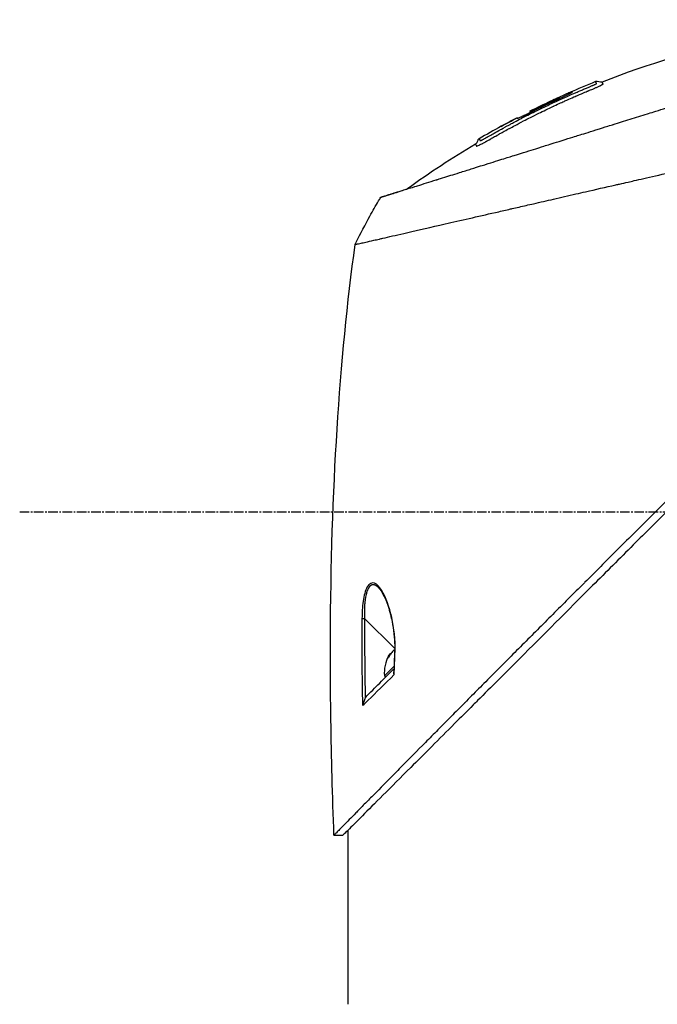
# Model space of a CAD drawing. Header units: millimetres. Extents: x 0 to 5219, y 0 to 2970.
# Tile 4 of 233: x 140 to 253, y 850 to 1025. Entities that reach past the tile are written whole.
import ezdxf

# ---------------------------------------------------------------- set-up
doc = ezdxf.new("R2010")
doc.units = ezdxf.units.MM
doc.header["$LTSCALE"] = 0.2
doc.linetypes.add('CENTER2', pattern=[1.125, 0.75, -0.125, 0.125, -0.125])
doc.layers.add('02_Center Line', color=1, linetype='CENTER2')

# ---------------------------------------------------------------- blocks, each defined once
blk = doc.blocks.new('A$C1fe89458')
for p, q in [((-38.87, 270.23), (-38.96, 270.32)), ((-38.26, 270.52), (-38.42, 270.68)), ((-43.62, 268.2), (-43.62, 268.2)), ((-43.62, 268.2), (-43.62, 268.2)), ((-43.48, 268.02), (-43.59, 268.12)), ((-45.91, 267.03), (-45.83, 266.96)), ((-45.9, 267.03), (-45.83, 266.96)), ((-48.73, 265.53), (-48.73, 265.53)), ((-70.13, 252.92), (-70.13, 252.92)), ((-70.44, 183.45), (-70.44, 183.45)), ((-38.28, 180.07), (-38.28, 180.07)), ((-73.01, 178.06), (-67.65, 172.7)), ((-68.34, 171.81), (-68.38, 171.85)), ((-67.58, 172.62), (-67.58, 172.62)), ((-67.58, 172.58), (-67.58, 172.58)), ((-68.61, 171.27), (-68.73, 171.39)), ((-67.76, 169.57), (-69.46, 167.86)), ((-69.46, 167.86), (-69.26, 167.66)), ((-72.82, 145.27), (-72.82, 145.27)), ((-76, 140.38), (-76, 109.5)), ((-78.44, 139.55), (-76.84, 139.55))]:
    blk.add_line(p, q)
for centre, radius, start, end in [((26.48, 128), 156.75, 117.502, 118.6731), ((-63.39, 168.44), 6.1, 150.3486, 185.3981)]:
    blk.add_arc(centre, radius, start, end)
at = {"extrusion": (0, 0, -1)}
for centre, major_axis, ratio, start_param, end_param in [((26.48, 128), (137.52, 75.21), 1, 4.712389, 4.732828), ((50.11, 166.64), (-98.85, 98.89), 0.00011, 6.273707, 6.283218), ((25.48, 196.02), (75.39, 81.92), 0.999389, 4.470833, 4.498835), ((25.44, 196.05), (-73.04, -84), 0.999052, 1.38546, 1.392026), ((25.56, 195.94), (-98.37, 52.22), 0.999969, 6.25048, 6.297706), ((43.31, 186.55), (-116.2, 61.46), 0.920421, 6.250762, 6.254439), ((-72.99, 178.04), (-0.5, 0.001), 0.036993, 0.389718, 1.533742), ((276, -461.66), (-295.9, 797.97), 0.23298, 5.692342, 5.723691), ((508.19, -1020.35), (531.39, -1363.29), 0.183375, 2.684579, 2.706041), ((-63.22, 168.61), (-4.29, 4.29), 0.920715, 5.920984, 6.02203), ((546.92, 149.07), (456.39, 412.71), 0.998727, 3.908319, 3.915049), ((-67.16, 172.21), (-0.5, 0.019), 0.035577, 5.730867, 6.283186), ((-63.56, 168.26), (-4.29, 4.29), 0.920715, 5.920984, 6.02203), ((-64.79, 167.04), (-4.04, 4.04), 0.390236, 6.173187, 6.393184), ((508.18, -1020.33), (531.38, -1363.27), 0.183376, 2.655575, 2.684576)]:
    blk.add_ellipse(centre, major_axis=major_axis, ratio=ratio, start_param=start_param, end_param=end_param, dxfattribs=at)
for points, knots in [([(29.86, 284.22), (18.01, 284.47), (6.07, 283.37), (-14.13, 279.14), (-22.61, 276.6), (-30.79, 273.38)], [0, 0, 0, 0, 3.553813, 3.553813, 6.190294, 6.190294, 6.190294, 6.190294]), ([(57.45, 275.44), (57.45, 275.44), (57.41, 275.4), (57.34, 275.33), (57.3, 275.29), (57.26, 275.24), (57.2, 275.19), (57.15, 275.13), (57.08, 275.06), (57.01, 274.99), (56.86, 274.84), (56.68, 274.65), (56.46, 274.43), (56.35, 274.32), (56.23, 274.2), (56.1, 274.07), (55.98, 273.95), (55.84, 273.81), (55.7, 273.67), (55.7, 273.66), (55.69, 273.66), (55.69, 273.65), (55.4, 273.36), (55.08, 273.03), (54.72, 272.67), (54.54, 272.49), (54.36, 272.3), (54.16, 272.11), (53.97, 271.91), (53.77, 271.71), (53.56, 271.49), (53.14, 271.07), (52.69, 270.62), (52.22, 270.14), (51.76, 269.67), (51.27, 269.18), (50.76, 268.66), (50.74, 268.64), (50.73, 268.63), (50.71, 268.61), (49.67, 267.56), (48.53, 266.4), (47.3, 265.17), (46.69, 264.55), (46.06, 263.91), (45.41, 263.25), (44.76, 262.6), (44.08, 261.92), (43.4, 261.23), (42.7, 260.53), (41.99, 259.82), (41.27, 259.09), (40.54, 258.36), (39.8, 257.61), (39.04, 256.85), (38.29, 256.09), (37.52, 255.31), (36.73, 254.53), (35.95, 253.74), (35.15, 252.94), (34.35, 252.13), (34.29, 252.08), (34.23, 252.02), (34.18, 251.96), (33.42, 251.21), (32.65, 250.44), (31.87, 249.67), (31.04, 248.84), (30.2, 248.01), (29.34, 247.16), (28.07, 245.89), (26.76, 244.6), (25.44, 243.28), (25, 242.85), (24.56, 242.41), (24.12, 241.97), (23.89, 241.75), (23.67, 241.52), (23.44, 241.3), (22.77, 240.63), (22.1, 239.96), (21.42, 239.29), (20.06, 237.95), (18.69, 236.59), (17.3, 235.21), (15.92, 233.84), (14.52, 232.45), (13.1, 231.05), (13.01, 230.96), (12.93, 230.88), (12.84, 230.79), (9.15, 227.13), (5.38, 223.4), (1.57, 219.63), (1.47, 219.53), (1.38, 219.44), (1.28, 219.35), (0.32, 218.4), (-0.64, 217.44), (-1.61, 216.49), (-2.58, 215.53), (-3.55, 214.57), (-4.53, 213.61), (-6.48, 211.69), (-8.42, 209.77), (-10.36, 207.85), (-10.45, 207.77), (-10.53, 207.69), (-10.61, 207.61), (-12.57, 205.67), (-14.52, 203.74), (-16.47, 201.81), (-17.45, 200.85), (-18.42, 199.88), (-19.39, 198.92), (-20.36, 197.95), (-21.33, 196.99), (-22.3, 196.03), (-22.36, 195.97), (-22.42, 195.91), (-22.48, 195.85), (-24.4, 193.93), (-26.32, 192.02), (-28.22, 190.13), (-29.16, 189.18), (-30.11, 188.24), (-31.05, 187.3), (-31.99, 186.36), (-32.93, 185.42), (-33.86, 184.49), (-33.9, 184.45), (-33.95, 184.4), (-34, 184.35), (-35.88, 182.48), (-37.74, 180.61), (-39.57, 178.78), (-41.4, 176.94), (-43.21, 175.14), (-44.98, 173.36), (-45.87, 172.47), (-46.75, 171.59), (-47.62, 170.71), (-48.49, 169.84), (-49.35, 168.97), (-50.21, 168.11), (-51.06, 167.25), (-51.9, 166.41), (-52.73, 165.57), (-53.57, 164.73), (-54.39, 163.91), (-55.2, 163.09), (-55.21, 163.07), (-55.23, 163.06), (-55.25, 163.04), (-56.06, 162.22), (-56.86, 161.42), (-57.64, 160.62), (-58.43, 159.83), (-59.2, 159.05), (-59.96, 158.28), (-60.72, 157.52), (-61.47, 156.77), (-62.19, 156.03), (-63.65, 154.56), (-65.04, 153.16), (-66.35, 151.82), (-66.68, 151.49), (-67.01, 151.16), (-67.33, 150.83), (-67.65, 150.51), (-67.96, 150.19), (-68.27, 149.88), (-69.51, 148.63), (-70.66, 147.46), (-71.71, 146.39), (-71.72, 146.39), (-71.72, 146.38), (-71.72, 146.38), (-72.25, 145.85), (-72.75, 145.34), (-73.22, 144.86), (-73.7, 144.38), (-74.14, 143.92), (-74.56, 143.5), (-74.98, 143.08), (-75.36, 142.68), (-75.72, 142.32), (-76.07, 141.96), (-76.39, 141.63), (-76.68, 141.34), (-76.97, 141.05), (-77.22, 140.79), (-77.44, 140.56), (-77.55, 140.45), (-77.65, 140.35), (-77.75, 140.26), (-77.84, 140.16), (-77.92, 140.08), (-78, 140), (-78.14, 139.85), (-78.25, 139.74), (-78.33, 139.66), (-78.4, 139.59), (-78.44, 139.55), (-78.44, 139.55)], [0, 0, 0, 0, 0.0041991, 0.0041991, 0.0041991, 0.0062987, 0.0062987, 0.0062987, 0.0083983, 0.0083983, 0.0083983, 0.0125974, 0.0125974, 0.0125974, 0.014697, 0.014697, 0.014697, 0.0167965, 0.0167965, 0.0167965, 0.0168599, 0.0168599, 0.0168599, 0.0210764, 0.0210764, 0.0210764, 0.0231847, 0.0231847, 0.0231847, 0.025293, 0.025293, 0.025293, 0.0295096, 0.0295096, 0.0295096, 0.0335924, 0.0335924, 0.0335924, 0.0337261, 0.0337261, 0.0337261, 0.0420526, 0.0420526, 0.0420526, 0.0462159, 0.0462159, 0.0462159, 0.0503791, 0.0503791, 0.0503791, 0.0545745, 0.0545745, 0.0545745, 0.0587698, 0.0587698, 0.0587698, 0.0629602, 0.0629602, 0.0629602, 0.0671505, 0.0671505, 0.0671505, 0.0674414, 0.0674414, 0.0674414, 0.0713694, 0.0713694, 0.0713694, 0.0755743, 0.0755743, 0.0755743, 0.0818817, 0.0818817, 0.0818817, 0.0839768, 0.0839768, 0.0839768, 0.0850355, 0.0850355, 0.0850355, 0.0881892, 0.0881892, 0.0881892, 0.0944966, 0.0944966, 0.0944966, 0.1008041, 0.1008041, 0.1008041, 0.1011921, 0.1011921, 0.1011921, 0.1176445, 0.1176445, 0.1176445, 0.1180502, 0.1180502, 0.1180502, 0.1221943, 0.1221943, 0.1221943, 0.1263384, 0.1263384, 0.1263384, 0.1346266, 0.1346266, 0.1346266, 0.1349824, 0.1349824, 0.1349824, 0.143338, 0.143338, 0.143338, 0.1475158, 0.1475158, 0.1475158, 0.1516936, 0.1516936, 0.1516936, 0.1519551, 0.1519551, 0.1519551, 0.160293, 0.160293, 0.160293, 0.164462, 0.164462, 0.164462, 0.168631, 0.168631, 0.168631, 0.1688379, 0.1688379, 0.1688379, 0.1772635, 0.1772635, 0.1772635, 0.1856891, 0.1856891, 0.1856891, 0.1899019, 0.1899019, 0.1899019, 0.1941147, 0.1941147, 0.1941147, 0.1983275, 0.1983275, 0.1983275, 0.2025403, 0.2025403, 0.2025403, 0.2026348, 0.2026348, 0.2026348, 0.206856, 0.206856, 0.206856, 0.2110771, 0.2110771, 0.2110771, 0.2152983, 0.2152983, 0.2152983, 0.2237405, 0.2237405, 0.2237405, 0.2258511, 0.2258511, 0.2258511, 0.2279617, 0.2279617, 0.2279617, 0.2364039, 0.2364039, 0.2364039, 0.2364237, 0.2364237, 0.2364237, 0.240644, 0.240644, 0.240644, 0.2448644, 0.2448644, 0.2448644, 0.2490847, 0.2490847, 0.2490847, 0.253305, 0.253305, 0.253305, 0.2575358, 0.2575358, 0.2575358, 0.2596491, 0.2596491, 0.2596491, 0.2617623, 0.2617623, 0.2617623, 0.2659889, 0.2659889, 0.2659889, 0.2702154, 0.2702154, 0.2702154, 0.2702154]), ([(-70.13, 252.92), (-70.14, 252.92), (-70.13, 252.92), (-70.02, 252.96), (-69.98, 252.97), (-69.93, 252.99), (-69.88, 253), (-69.82, 253.02), (-69.75, 253.04), (-69.67, 253.07), (-69.6, 253.09), (-69.46, 253.13), (-69.11, 253.24), (-68.84, 253.33), (-68.58, 253.41), (-68.36, 253.48), (-68.35, 253.48), (-68.34, 253.48), (-68.33, 253.49), (-67.7, 253.68), (-67, 253.9), (-66.33, 254.11), (-66.32, 254.12), (-65.95, 254.23), (-65.06, 254.51), (-65.06, 254.51), (-65.05, 254.51), (-65.05, 254.51), (-64.26, 254.76), (-63.73, 254.93), (-63.59, 254.97), (-62.58, 255.28), (-61.47, 255.63), (-60.26, 256.01), (-60.23, 256.02), (-60.2, 256.03), (-60.18, 256.04), (-60.07, 256.07), (-59.3, 256.31), (-57.65, 256.83), (-57.22, 256.96), (-56.72, 257.12), (-56.15, 257.3), (-55.37, 257.54), (-54.67, 257.76), (-54.06, 257.95), (-52.7, 258.38), (-51.81, 258.66), (-51.52, 258.75), (-50.22, 259.15), (-49.13, 259.5), (-48.27, 259.76), (-47.35, 260.05), (-46.72, 260.25), (-46.4, 260.35), (-44.84, 260.84), (-43.56, 261.24), (-42.58, 261.55), (-41.79, 261.79), (-41.21, 261.97), (-40.84, 262.09), (-40.26, 262.27), (-39.3, 262.57), (-37.92, 263), (-37.17, 263.24), (-36.51, 263.44), (-35.97, 263.62), (-35.57, 263.74), (-35.22, 263.85), (-34.94, 263.94), (-34.28, 264.14), (-33.28, 264.46), (-31.9, 264.89), (-30.14, 265.44), (-29.1, 265.76), (-28.82, 265.85), (-28.77, 265.87), (-28.72, 265.88), (-28.67, 265.9), (-26.64, 266.53), (-24.59, 267.18), (-22.53, 267.82), (-22.16, 267.94), (-21.72, 268.07), (-21.22, 268.23), (-20.67, 268.4), (-20.05, 268.6), (-19.35, 268.82), (-17.56, 269.38), (-16.51, 269.71), (-16.19, 269.8), (-15.37, 270.06), (-14.56, 270.32), (-13.74, 270.57), (-12.47, 270.97), (-11.21, 271.36), (-9.95, 271.76), (-8.59, 272.18), (-7.4, 272.56), (-6.37, 272.88), (-5.37, 273.19), (-4.53, 273.45), (-3.84, 273.67), (-2.14, 274.2), (-0.64, 274.67), (0.68, 275.08), (1.15, 275.23), (1.6, 275.37), (2.02, 275.51)], [-1, -1, -1, -1, -0.96875, -0.96875, -0.96875, -0.9547937, -0.9547937, -0.9547937, -0.9375, -0.9375, -0.9375, -0.90625, -0.90625, -0.90625, -0.875, -0.875, -0.875, -0.8739463, -0.8739463, -0.8739463, -0.8125, -0.8125, -0.8125, -0.7813822, -0.7813822, -0.7813822, -0.78125, -0.78125, -0.78125, -0.75, -0.75, -0.75, -0.6888795, -0.6888795, -0.6888795, -0.6875, -0.6875, -0.6875, -0.6380723, -0.6380723, -0.6380723, -0.625, -0.625, -0.625, -0.6057577, -0.6057577, -0.6057577, -0.5625, -0.5625, -0.5625, -0.5324119, -0.5324119, -0.5324119, -0.5, -0.5, -0.5, -0.4654336, -0.4654336, -0.4654336, -0.4375, -0.4375, -0.4375, -0.40625, -0.40625, -0.40625, -0.3881699, -0.3881699, -0.3881699, -0.375, -0.375, -0.375, -0.34375, -0.34375, -0.34375, -0.3125, -0.3125, -0.3125, -0.3110249, -0.3110249, -0.3110249, -0.25, -0.25, -0.25, -0.2349777, -0.2349777, -0.2349777, -0.21875, -0.21875, -0.21875, -0.1875, -0.1875, -0.1875, -0.1630802, -0.1630802, -0.1630802, -0.125, -0.125, -0.125, -0.0933033, -0.0933033, -0.0933033, -0.0625, -0.0625, -0.0625, -0.0165509, -0.0165509, -0.0165509, 0, 0, 0, 0]), ([(-47.25, 265.16), (-46.73, 265.43), (-45.9, 265.88), (-44.75, 266.48), (-43.98, 266.87), (-43.08, 267.33), (-42.03, 267.85), (-41.24, 268.24), (-40.37, 268.66), (-39.42, 269.1), (-39.38, 269.12), (-39.35, 269.14), (-39.31, 269.15), (-38.44, 269.56), (-37.8, 269.85), (-37.4, 270.03), (-36.89, 270.26), (-36.47, 270.45), (-36.14, 270.6), (-35.66, 270.81), (-35.37, 270.93), (-35.28, 270.97), (-34.03, 271.51), (-33.36, 271.79), (-33.28, 271.82), (-33.23, 271.84), (-33.19, 271.86), (-33.15, 271.87), (-33.09, 271.9), (-33.04, 271.92), (-33.01, 271.93), (-32.98, 271.95), (-32.84, 272), (-32.61, 272.09), (-32.5, 272.14), (-32.41, 272.18), (-32.35, 272.2), (-32.22, 272.26), (-32.13, 272.29), (-32.1, 272.31), (-32.07, 272.32), (-31.99, 272.35), (-31.89, 272.4), (-31.8, 272.44), (-31.73, 272.47), (-31.68, 272.49), (-31.59, 272.53), (-31.5, 272.57), (-31.43, 272.61), (-31.35, 272.64), (-31.27, 272.68), (-31.2, 272.72), (-31.16, 272.73), (-31.13, 272.75), (-31.1, 272.77), (-31.09, 272.77), (-31.09, 272.77), (-31.09, 272.77), (-31.06, 272.79), (-31.03, 272.8), (-31, 272.81), (-30.95, 272.84), (-30.91, 272.86), (-30.88, 272.88), (-30.84, 272.9), (-30.81, 272.92), (-30.8, 272.93), (-30.78, 272.94), (-30.75, 272.95), (-30.73, 272.97), (-30.71, 272.98), (-30.7, 272.99), (-30.68, 273), (-30.68, 273), (-30.68, 273), (-30.68, 273)], [-0.35, -0.35, -0.35, -0.35, -0.3036755, -0.3036755, -0.3036755, -0.273124, -0.273124, -0.273124, -0.25, -0.25, -0.25, -0.248947, -0.248947, -0.248947, -0.2232143, -0.2232143, -0.2232143, -0.2123203, -0.2123203, -0.2123203, -0.1964286, -0.1964286, -0.1964286, -0.1696429, -0.1696429, -0.1696429, -0.1683773, -0.1683773, -0.1683773, -0.1662946, -0.1662946, -0.1662946, -0.1629464, -0.1629464, -0.1629464, -0.1595982, -0.1595982, -0.1595982, -0.15625, -0.15625, -0.15625, -0.1533801, -0.1533801, -0.1533801, -0.1505102, -0.1505102, -0.1505102, -0.1466837, -0.1466837, -0.1466837, -0.1428571, -0.1428571, -0.1428571, -0.1409439, -0.1409439, -0.1409439, -0.1408082, -0.1408082, -0.1408082, -0.1390306, -0.1390306, -0.1390306, -0.1367836, -0.1367836, -0.1367836, -0.1339286, -0.1339286, -0.1339286, -0.1315425, -0.1315425, -0.1315425, -0.1294643, -0.1294643, -0.1294643, -0.129396, -0.129396, -0.129396, -0.129396]), ([(-47.02, 265.94), (-46.69, 266.12), (-46.06, 266.46), (-45.13, 266.94), (-45.08, 266.96), (-45.03, 266.99), (-44.99, 267.01), (-44.07, 267.49), (-43.23, 267.91), (-42.47, 268.28), (-41.47, 268.77), (-40.61, 269.18), (-39.9, 269.52), (-38.52, 270.17), (-37.68, 270.54), (-37.39, 270.67), (-37.23, 270.75), (-37.07, 270.82), (-36.91, 270.89), (-36.41, 271.11), (-35.91, 271.33), (-35.42, 271.54), (-35.22, 271.63), (-34.89, 271.77), (-34.42, 271.97), (-34.31, 272.01), (-34.2, 272.06), (-34.09, 272.11), (-33.87, 272.2), (-33.65, 272.29), (-33.43, 272.38), (-33.33, 272.43), (-33.25, 272.46), (-33.18, 272.49), (-33.16, 272.5), (-33.14, 272.5), (-33.13, 272.51), (-33.02, 272.55), (-32.96, 272.58), (-32.93, 272.59), (-32.83, 272.63), (-32.75, 272.67), (-32.68, 272.7), (-32.67, 272.7), (-32.67, 272.7), (-32.66, 272.7), (-32.6, 272.73), (-32.52, 272.77), (-32.44, 272.8), (-32.44, 272.8), (-32.41, 272.81), (-32.37, 272.83), (-32.33, 272.85), (-32.28, 272.87), (-32.21, 272.9), (-32.15, 272.93), (-32.09, 272.96), (-32.03, 272.98), (-32.03, 272.98), (-32.03, 272.98), (-32.03, 272.98), (-32.02, 272.99), (-32.02, 272.99), (-32.02, 272.99), (-32, 273), (-31.94, 273.03), (-31.87, 273.06), (-31.86, 273.07), (-31.85, 273.08), (-31.84, 273.08), (-31.82, 273.09), (-31.81, 273.1), (-31.8, 273.11), (-31.79, 273.12), (-31.79, 273.12), (-31.79, 273.12), (-31.78, 273.13), (-31.78, 273.13), (-31.78, 273.14)], [0.6517857, 0.6517857, 0.6517857, 0.6517857, 0.6785714, 0.6785714, 0.6785714, 0.6797281, 0.6797281, 0.6797281, 0.7017453, 0.7017453, 0.7017453, 0.7303747, 0.7303747, 0.7303747, 0.7857143, 0.7857143, 0.7857143, 0.7922841, 0.7922841, 0.7922841, 0.8125, 0.8125, 0.8125, 0.8258929, 0.8258929, 0.8258929, 0.8305652, 0.8305652, 0.8305652, 0.8392857, 0.8392857, 0.8392857, 0.8426339, 0.8426339, 0.8426339, 0.8431179, 0.8431179, 0.8431179, 0.8459821, 0.8459821, 0.8459821, 0.8493304, 0.8493304, 0.8493304, 0.8496066, 0.8496066, 0.8496066, 0.8526786, 0.8526786, 0.8526786, 0.8544889, 0.8544889, 0.8544889, 0.8560268, 0.8560268, 0.8560268, 0.8590434, 0.8590434, 0.8590434, 0.8591891, 0.8591891, 0.8591891, 0.859375, 0.859375, 0.859375, 0.8627232, 0.8627232, 0.8627232, 0.8641237, 0.8641237, 0.8641237, 0.8660714, 0.8660714, 0.8660714, 0.8675382, 0.8675382, 0.8675382, 0.8694294, 0.8694294, 0.8694294, 0.8694294]), ([(-31.78, 273.14), (-31.78, 273.14), (-31.78, 273.15), (-31.79, 273.16), (-31.79, 273.16), (-31.79, 273.16), (-31.79, 273.16), (-31.79, 273.16), (-31.79, 273.17), (-31.79, 273.17), (-31.8, 273.17), (-31.8, 273.18), (-31.8, 273.18), (-31.81, 273.19), (-31.81, 273.2), (-31.82, 273.21), (-31.83, 273.22), (-31.83, 273.23), (-31.84, 273.24), (-31.85, 273.25), (-31.85, 273.26), (-31.86, 273.27), (-31.87, 273.29), (-31.88, 273.31), (-31.89, 273.33), (-31.89, 273.34), (-31.9, 273.36), (-31.91, 273.38), (-31.91, 273.39), (-31.92, 273.4), (-31.92, 273.42), (-31.95, 273.48), (-31.94, 273.46), (-31.94, 273.46)], [0.8694294, 0.8694294, 0.8694294, 0.8694294, 0.8733039, 0.8733039, 0.8733039, 0.8737245, 0.8737245, 0.8737245, 0.8747406, 0.8747406, 0.8747406, 0.8794643, 0.8794643, 0.8794643, 0.8853665, 0.8853665, 0.8853665, 0.8928571, 0.8928571, 0.8928571, 0.9023572, 0.9023572, 0.9023572, 0.9196429, 0.9196429, 0.9196429, 0.9357416, 0.9357416, 0.9357416, 0.9464286, 0.9464286, 0.9464286, 1, 1, 1, 1]), ([(-30.68, 273), (-30.66, 273.02), (-30.65, 273.02), (-30.64, 273.03), (-30.63, 273.04), (-30.63, 273.04), (-30.63, 273.05), (-30.63, 273.05), (-30.63, 273.06), (-30.63, 273.07), (-30.63, 273.09), (-30.64, 273.1), (-30.64, 273.1), (-30.65, 273.11), (-30.66, 273.12), (-30.66, 273.12), (-30.66, 273.12), (-30.66, 273.13), (-30.67, 273.14), (-30.68, 273.16), (-30.68, 273.17), (-30.69, 273.17), (-30.69, 273.17), (-30.69, 273.18), (-30.69, 273.18), (-30.69, 273.19), (-30.7, 273.2), (-30.7, 273.21), (-30.71, 273.22), (-30.72, 273.24), (-30.73, 273.27), (-30.73, 273.27), (-30.74, 273.28), (-30.74, 273.29), (-30.76, 273.32), (-30.79, 273.38), (-30.79, 273.38)], [-0.129396, -0.129396, -0.129396, -0.129396, -0.1274723, -0.1274723, -0.1274723, -0.125, -0.125, -0.125, -0.1205357, -0.1205357, -0.1205357, -0.1160714, -0.1160714, -0.1160714, -0.1116071, -0.1116071, -0.1116071, -0.1071429, -0.1071429, -0.1071429, -0.0996265, -0.0996265, -0.0996265, -0.0982143, -0.0982143, -0.0982143, -0.0892857, -0.0892857, -0.0892857, -0.0714286, -0.0714286, -0.0714286, -0.0569264, -0.0569264, -0.0569264, 0, 0, 0, 0]), ([(-45.9, 267.03), (-45.9, 267.03), (-45.89, 267.01), (-45.87, 266.96), (-45.89, 266.94), (-45.73, 266.99), (-45.58, 267.04), (-45.17, 267.22), (-44.93, 267.33), (-44.4, 267.58), (-44.12, 267.71), (-43.39, 268.06), (-43.04, 268.24), (-41.77, 268.86), (-40.79, 269.33), (-39.3, 270.03), (-38.97, 270.18), (-38.38, 270.45), (-38.05, 270.61), (-37.38, 270.93), (-37.07, 271.09), (-36.55, 271.35), (-36.35, 271.45), (-36.03, 271.64), (-36.04, 271.65), (-36.05, 271.68), (-36.06, 271.69), (-36.07, 271.72), (-36.03, 271.74), (-36.43, 271.58), (-36.65, 271.48), (-37.17, 271.25), (-37.49, 271.1), (-38.19, 270.79), (-38.55, 270.62), (-39.09, 270.37), (-39.46, 270.2), (-41.18, 269.4), (-42.41, 268.81), (-43.62, 268.2)], [0, 0, 0, 0, 0.320879, 0.320879, 0.465091, 0.465091, 0.61047, 0.61047, 0.741214, 0.741214, 0.858961, 0.858961, 1.03352, 1.03352, 1.617694, 1.617694, 1.920655, 1.920655, 2.361582, 2.361582, 2.851357, 2.851357, 3.338051, 3.338051, 4.028869, 4.028869, 6.65642, 6.65642, 9.591035, 9.591035, 11.360377, 11.360377, 13.298144, 13.298144, 15.132878, 15.132878, 16.008781, 16.008781, 18.211527, 18.211527, 18.211527, 18.211527]), ([(-43.62, 268.2), (-42.16, 268.93), (-40.69, 269.64), (-39.12, 270.36), (-39.03, 270.4), (-38.92, 270.45), (-38.84, 270.49), (-38.71, 270.55), (-38.64, 270.58), (-38.54, 270.63), (-38.49, 270.65), (-38.39, 270.69), (-38.42, 270.68), (-38.41, 270.67), (-38.41, 270.66), (-38.4, 270.65), (-38.4, 270.64), (-38.39, 270.63), (-38.39, 270.62), (-38.38, 270.61), (-38.37, 270.61), (-38.45, 270.57), (-38.49, 270.54), (-38.6, 270.49), (-38.66, 270.46), (-38.76, 270.41), (-38.8, 270.39), (-38.88, 270.36), (-38.92, 270.34), (-38.96, 270.32)], [0.000001, 0.000001, 0.000001, 0.000001, 0.489571, 0.489571, 0.520795, 0.520795, 0.575938, 0.575938, 0.63212, 0.63212, 0.689892, 0.689892, 0.822191, 0.822191, 0.910467, 0.910467, 1.056592, 1.056592, 1.128541, 1.128541, 1.224346, 1.224346, 1.274574, 1.274574, 1.322423, 1.322423, 1.348031, 1.348031, 1.372516, 1.372516, 1.372516, 1.372516]), ([(-43.62, 268.2), (-43.62, 268.19), (-43.61, 268.17), (-43.59, 268.13), (-43.59, 268.12), (-43.58, 268.12), (-43.56, 268.13), (-43.49, 268.16), (-43.44, 268.18), (-43.33, 268.23), (-43.27, 268.26), (-43.15, 268.32), (-43.08, 268.35), (-42.98, 268.4), (-42.93, 268.43), (-41.54, 269.11), (-40.25, 269.73), (-38.96, 270.32)], [-1.286139, -1.286139, -1.286139, -1.286139, -0.798514, -0.798514, -0.743971, -0.743971, -0.671251, -0.671251, -0.596258, -0.596258, -0.530286, -0.530286, -0.464712, -0.464712, -0.427696, -0.427696, 0, 0, 0, 0]), ([(-45.83, 266.96), (-45.78, 266.97), (-45.66, 267.02), (-45.3, 267.17), (-45.06, 267.28), (-44.57, 267.5), (-44.29, 267.63), (-43.83, 267.85), (-43.66, 267.94), (-43.48, 268.02)], [-1.7197113, -1.7197113, -1.7197113, -1.7197113, -1.5094431, -1.5094431, -1.2740717, -1.2740717, -1.0489117, -1.0489117, -0.9190309, -0.9190309, -0.9190309, -0.9190309]), ([(-74.66, 244.51), (-74.66, 244.52), (-74.68, 244.51), (-74.22, 244.62), (-73.96, 244.68), (-73.37, 244.81), (-73.1, 244.87), (-72.38, 245.04), (-71.9, 245.15), (-71.04, 245.34), (-70.71, 245.42), (-70.17, 245.54), (-69.97, 245.59), (-68.7, 245.88), (-67.45, 246.17), (-64.19, 246.92), (-62.04, 247.41), (-59.33, 248.03), (-59.01, 248.1), (-55.96, 248.79), (-52.96, 249.49), (-49.36, 250.31), (-48.96, 250.4), (-48.17, 250.59), (-47.77, 250.68), (-47.18, 250.81), (-46.97, 250.86), (-45.98, 251.09), (-45.14, 251.28), (-43.86, 251.57), (-43.42, 251.67), (-41.79, 252.05), (-40.6, 252.32), (-38.13, 252.89), (-36.8, 253.2), (-34.87, 253.64), (-34.3, 253.76), (-31.94, 254.3), (-30.18, 254.71), (-28.15, 255.17), (-27.91, 255.22), (-27.18, 255.39), (-26.69, 255.5), (-25.84, 255.7), (-25.47, 255.78), (-23.07, 256.33), (-20.01, 257.05), (-16, 257.95), (-15.82, 257.99), (-12.88, 258.65), (-10.35, 259.25), (-6.91, 260.04), (-5.4, 260.38), (-1.25, 261.33), (1.35, 261.93), (4.39, 262.62), (4.87, 262.73), (6.24, 263.05), (7.13, 263.25), (8.78, 263.63), (9.56, 263.81), (10.65, 264.06), (10.99, 264.14), (11.92, 264.35), (12.54, 264.49), (13.71, 264.76), (14.25, 264.89), (15.71, 265.22), (16.64, 265.43), (18.93, 265.96), (20.3, 266.27), (22.29, 266.73), (22.95, 266.88), (23.94, 267.1), (24.27, 267.18), (24.75, 267.29), (24.92, 267.33), (25.16, 267.38), (25.24, 267.4), (25.36, 267.43), (25.4, 267.44), (25.5, 267.46), (25.54, 267.47), (25.56, 267.48)], [0.000004, 0.000004, 0.000004, 0.000004, 0.139875, 0.139875, 0.227512, 0.227512, 0.285894, 0.285894, 0.363713, 0.363713, 0.408155, 0.408155, 0.431826, 0.431826, 0.55804, 0.55804, 0.726318, 0.726318, 0.748791, 0.748791, 0.934846, 0.934846, 0.958293, 0.958293, 0.980317, 0.980317, 0.992046, 0.992046, 1.035571, 1.035571, 1.057896, 1.057896, 1.118512, 1.118512, 1.185121, 1.185121, 1.212956, 1.212956, 1.299325, 1.299325, 1.310275, 1.310275, 1.333714, 1.333714, 1.350359, 1.350359, 1.438721, 1.438721, 1.44302, 1.44302, 1.506527, 1.506527, 1.556602, 1.556602, 1.644538, 1.644538, 1.661123, 1.661123, 1.692259, 1.692259, 1.719331, 1.719331, 1.731162, 1.731162, 1.752878, 1.752878, 1.771547, 1.771547, 1.804434, 1.804434, 1.853817, 1.853817, 1.878775, 1.878775, 1.891253, 1.891253, 1.897493, 1.897493, 1.900613, 1.900613, 1.902173, 1.902173, 1.904354, 1.904354, 1.904354, 1.904354]), ([(-52.57, 262.2), (-52.57, 262.2), (-52.57, 262.2), (-52.56, 262.21), (-52.41, 262.28), (-52.23, 262.37), (-52.06, 262.47), (-52.04, 262.48), (-52.02, 262.49), (-52, 262.5), (-51.9, 262.55), (-51.79, 262.61), (-51.68, 262.67), (-51.59, 262.72), (-51.53, 262.76), (-51.5, 262.77), (-51.47, 262.79), (-51.44, 262.81), (-51.41, 262.83), (-51.37, 262.85), (-51.34, 262.87), (-51.29, 262.89), (-51.19, 262.96), (-51.03, 263.04), (-50.84, 263.15), (-50.64, 263.27), (-50.51, 263.35), (-50.43, 263.39), (-50.33, 263.44), (-50.22, 263.51), (-50.1, 263.58), (-49.98, 263.65), (-49.85, 263.72), (-49.7, 263.8), (-49.33, 264.01), (-49.14, 264.12), (-49.14, 264.12), (-49.07, 264.15), (-48.88, 264.27), (-48.54, 264.45), (-48.04, 264.73), (-47.67, 264.93), (-47.43, 265.06), (-47.36, 265.1), (-47.3, 265.13), (-47.25, 265.16)], [-0.42508191, -0.42508191, -0.42508191, -0.42508191, -0.425, -0.425, -0.425, -0.41652249, -0.41652249, -0.41652249, -0.415625, -0.415625, -0.415625, -0.4109375, -0.4109375, -0.4109375, -0.40859375, -0.40859375, -0.40859375, -0.40748306, -0.40748306, -0.40748306, -0.40625, -0.40625, -0.40625, -0.4015625, -0.4015625, -0.4015625, -0.396875, -0.396875, -0.396875, -0.3919545, -0.3919545, -0.3919545, -0.3875, -0.3875, -0.3875, -0.378125, -0.378125, -0.378125, -0.36875, -0.36875, -0.36875, -0.35441881, -0.35441881, -0.35441881, -0.35, -0.35, -0.35, -0.35]), ([(-52.22, 263.06), (-52.21, 263.06), (-52.2, 263.07), (-52.19, 263.07), (-52.18, 263.08), (-52.17, 263.08), (-52.16, 263.09), (-52.15, 263.09), (-52.14, 263.1), (-52.14, 263.1), (-52.09, 263.12), (-52.03, 263.15), (-51.97, 263.19), (-51.92, 263.21), (-51.87, 263.24), (-51.83, 263.26), (-51.82, 263.27), (-51.8, 263.28), (-51.79, 263.28), (-51.78, 263.29), (-51.77, 263.3), (-51.75, 263.3), (-51.71, 263.33), (-51.64, 263.37), (-51.53, 263.43), (-51.51, 263.44), (-51.46, 263.47), (-51.38, 263.52), (-51.36, 263.53), (-51.33, 263.54), (-51.31, 263.56), (-51.28, 263.57), (-51.25, 263.59), (-51.23, 263.6), (-51.23, 263.6), (-51.21, 263.61), (-51.18, 263.63), (-51.16, 263.64), (-51.14, 263.66), (-51.11, 263.68), (-51.09, 263.69), (-51.06, 263.7), (-51.01, 263.73), (-51, 263.74), (-50.93, 263.78), (-50.8, 263.85), (-50.52, 264.01), (-50.24, 264.17), (-49.96, 264.33), (-49.6, 264.53), (-49.25, 264.72), (-48.9, 264.92), (-48.9, 264.92), (-48.59, 265.09), (-47.96, 265.43), (-47.87, 265.48), (-47.71, 265.57), (-47.48, 265.69), (-47.35, 265.76), (-47.2, 265.85), (-47.02, 265.94)], [0.57572844, 0.57572844, 0.57572844, 0.57572844, 0.57645089, 0.57645089, 0.57645089, 0.57728795, 0.57728795, 0.57728795, 0.578125, 0.578125, 0.578125, 0.58147321, 0.58147321, 0.58147321, 0.58314732, 0.58314732, 0.58314732, 0.58383587, 0.58383587, 0.58383587, 0.58482143, 0.58482143, 0.58482143, 0.58816964, 0.58816964, 0.58816964, 0.58984375, 0.58984375, 0.58984375, 0.59048811, 0.59048811, 0.59048811, 0.59151786, 0.59151786, 0.59151786, 0.59255714, 0.59255714, 0.59255714, 0.59319196, 0.59319196, 0.59319196, 0.59486607, 0.59486607, 0.59486607, 0.59821429, 0.59821429, 0.59821429, 0.61014843, 0.61014843, 0.61014843, 0.625, 0.625, 0.625, 0.63839286, 0.63839286, 0.63839286, 0.64694198, 0.64694198, 0.64694198, 0.65178571, 0.65178571, 0.65178571, 0.65178571]), ([(-52.65, 263.32), (-52.69, 263.29), (-52.72, 263.26), (-52.79, 263.19), (-52.82, 263.14), (-52.89, 263.03), (-52.92, 262.96), (-52.99, 262.79), (-53.03, 262.69), (-53.1, 262.55), (-53.13, 262.51), (-53.2, 262.42), (-53.25, 262.39), (-53.29, 262.36)], [0.0000215, 0.0000215, 0.0000215, 0.0000215, 0.0143912, 0.0143912, 0.030028, 0.030028, 0.0537432, 0.0537432, 0.084677, 0.084677, 0.1006432, 0.1006432, 0.117625, 0.117625, 0.117625, 0.117625]), ([(-52.65, 263.32), (-52.65, 263.31), (-52.64, 263.31), (-52.63, 263.29), (-52.63, 263.28), (-52.62, 263.26), (-52.6, 263.23), (-52.6, 263.22), (-52.6, 263.22), (-52.6, 263.22), (-52.57, 263.17), (-52.55, 263.12), (-52.55, 263.11), (-52.54, 263.1), (-52.54, 263.1), (-52.54, 263.09), (-52.53, 263.07), (-52.52, 263.05), (-52.51, 263.03), (-52.51, 263.03), (-52.51, 263.03), (-52.5, 263.02), (-52.49, 263.01), (-52.5, 263), (-52.49, 262.99), (-52.49, 262.99), (-52.49, 262.98), (-52.49, 262.98), (-52.49, 262.98), (-52.49, 262.98), (-52.49, 262.98), (-52.48, 262.98), (-52.48, 262.97), (-52.48, 262.97), (-52.47, 262.97), (-52.47, 262.97), (-52.47, 262.97), (-52.47, 262.97), (-52.46, 262.96), (-52.4, 262.98), (-52.38, 262.99), (-52.36, 263), (-52.34, 263.01), (-52.34, 263.01), (-52.33, 263.01), (-52.31, 263.02), (-52.3, 263.02), (-52.3, 263.02), (-52.29, 263.02), (-52.29, 263.03), (-52.28, 263.03), (-52.28, 263.03), (-52.26, 263.04), (-52.24, 263.05), (-52.22, 263.06)], [0.4344281, 0.4344281, 0.4344281, 0.4344281, 0.4693588, 0.4693588, 0.4693588, 0.5, 0.5, 0.5, 0.5026118, 0.5026118, 0.5026118, 0.5357143, 0.5357143, 0.5357143, 0.5394233, 0.5394233, 0.5394233, 0.5535714, 0.5535714, 0.5535714, 0.5589548, 0.5589548, 0.5589548, 0.5625, 0.5625, 0.5625, 0.5630254, 0.5630254, 0.5630254, 0.5647321, 0.5647321, 0.5647321, 0.5660423, 0.5660423, 0.5660423, 0.5669643, 0.5669643, 0.5669643, 0.5714286, 0.5714286, 0.5714286, 0.5731027, 0.5731027, 0.5731027, 0.5739397, 0.5739397, 0.5739397, 0.5743472, 0.5743472, 0.5743472, 0.5747768, 0.5747768, 0.5747768, 0.5757284, 0.5757284, 0.5757284, 0.5757284]), ([(-52.65, 263.32), (-52.65, 263.32), (-52.65, 263.32), (-52.65, 263.32), (-52.65, 263.32), (-52.65, 263.32), (-52.65, 263.32)], [0.4337259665, 0.4337259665, 0.4337259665, 0.4337259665, 0.4343361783, 0.4343361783, 0.4343361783, 0.4344280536, 0.4344280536, 0.4344280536, 0.4344280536]), ([(-53.29, 262.36), (-53.29, 262.36), (-53.29, 262.36), (-53.29, 262.36), (-53.29, 262.36), (-53.29, 262.35), (-53.28, 262.33), (-53.27, 262.31), (-53.26, 262.29), (-53.24, 262.25), (-53.24, 262.25), (-53.24, 262.24), (-53.24, 262.24), (-53.2, 262.17), (-53.18, 262.12), (-53.17, 262.1), (-53.17, 262.1), (-53.17, 262.1), (-53.16, 262.1), (-53.16, 262.08), (-53.15, 262.07), (-53.15, 262.06), (-53.15, 262.06), (-53.15, 262.05), (-53.14, 262.03), (-53.14, 262.01), (-53.14, 262.01), (-53.13, 262), (-53.13, 262), (-53.13, 262), (-53.13, 262), (-53.12, 261.99), (-53.1, 261.99), (-53.08, 261.99), (-53.08, 262), (-53.06, 262), (-53.04, 262), (-53.02, 262.01), (-53, 262.01), (-52.97, 262.03), (-52.87, 262.06), (-52.73, 262.13), (-52.6, 262.19), (-52.59, 262.19), (-52.58, 262.2), (-52.57, 262.2)], [-0.5662752, -0.5662752, -0.5662752, -0.5662752, -0.5657113, -0.5657113, -0.5657113, -0.530642, -0.530642, -0.530642, -0.5, -0.5, -0.5, -0.4974224, -0.4974224, -0.4974224, -0.4625, -0.4625, -0.4625, -0.4609813, -0.4609813, -0.4609813, -0.453125, -0.453125, -0.453125, -0.4484375, -0.4484375, -0.4484375, -0.44375, -0.44375, -0.44375, -0.4433217, -0.4433217, -0.4433217, -0.4390625, -0.4390625, -0.4390625, -0.4367187, -0.4367187, -0.4367187, -0.434375, -0.434375, -0.434375, -0.4257634, -0.4257634, -0.4257634, -0.4250819, -0.4250819, -0.4250819, -0.4250819]), ([(-70.13, 252.92), (-70.13, 252.92), (-70.13, 252.92), (-70.12, 252.93), (-70.11, 252.93), (-70.1, 252.93), (-70.09, 252.94), (-70.09, 252.94), (-70.08, 252.94), (-70.07, 252.94), (-70.06, 252.95), (-70.05, 252.95), (-70.03, 252.95), (-70.01, 252.96), (-69.98, 252.97), (-69.95, 252.98), (-69.94, 252.98), (-69.94, 252.98), (-69.93, 252.99), (-69.89, 253), (-69.84, 253.01), (-69.79, 253.03), (-69.74, 253.05), (-69.69, 253.06), (-69.63, 253.08), (-69.57, 253.1), (-69.52, 253.12), (-69.46, 253.13), (-69.45, 253.14), (-69.44, 253.14), (-69.43, 253.14), (-69.41, 253.15), (-69.39, 253.16), (-69.36, 253.16), (-69.33, 253.18), (-69.29, 253.19), (-69.25, 253.2), (-69.17, 253.22), (-69.09, 253.25), (-69, 253.28), (-68.9, 253.31), (-68.79, 253.34), (-68.68, 253.38), (-68.66, 253.38), (-68.58, 253.41), (-68.41, 253.46), (-68.26, 253.51), (-68.04, 253.58), (-67.72, 253.68), (-67.7, 253.68), (-67.67, 253.69), (-67.65, 253.7), (-67.55, 253.73), (-67.44, 253.76), (-67.34, 253.8), (-67.2, 253.84), (-67.06, 253.88), (-66.92, 253.93), (-66.62, 254.02), (-66.32, 254.12), (-66.01, 254.21), (-65.85, 254.26), (-65.68, 254.31), (-65.52, 254.37), (-65.47, 254.38), (-65.41, 254.4), (-65.36, 254.42)], [0, 0, 0, 0, 0.0150587, 0.0150587, 0.0150587, 0.0208299, 0.0208299, 0.0208299, 0.0245021, 0.0245021, 0.0245021, 0.0291504, 0.0291504, 0.0291504, 0.0357143, 0.0357143, 0.0357143, 0.0380803, 0.0380803, 0.0380803, 0.0495766, 0.0495766, 0.0495766, 0.0612032, 0.0612032, 0.0612032, 0.0714286, 0.0714286, 0.0714286, 0.0729408, 0.0729408, 0.0729408, 0.0763746, 0.0763746, 0.0763746, 0.0821973, 0.0821973, 0.0821973, 0.0938436, 0.0938436, 0.0938436, 0.1071429, 0.1071429, 0.1071429, 0.125154, 0.125154, 0.125154, 0.1416278, 0.1416278, 0.1416278, 0.1428571, 0.1428571, 0.1428571, 0.1508544, 0.1508544, 0.1508544, 0.1612372, 0.1612372, 0.1612372, 0.1837871, 0.1837871, 0.1837871, 0.1961944, 0.1961944, 0.1961944, 0.2002878, 0.2002878, 0.2002878, 0.2002878]), ([(-17.86, 198.55), (-18.13, 198.25), (-18.41, 197.97), (-19, 197.38), (-19.3, 197.08), (-20.39, 195.98), (-21.18, 195.2), (-23.06, 193.32), (-24.16, 192.23), (-27.68, 188.71), (-30.1, 186.29), (-36.92, 179.47), (-41.26, 175.12), (-47.99, 168.39), (-50.5, 165.89), (-53.18, 163.21), (-53.44, 162.95), (-54.82, 161.57), (-55.92, 160.47), (-59.79, 156.6), (-62.42, 153.97), (-66.6, 149.8), (-68.26, 148.14), (-71.13, 145.25), (-72.36, 144.02), (-74.47, 141.9), (-75.32, 141.05), (-76.21, 140.17), (-76.44, 139.94), (-76.76, 139.63), (-76.84, 139.55), (-76.84, 139.55)], [-12.052589, -12.052589, -12.052589, -12.052589, -11.934103, -11.934103, -11.804161, -11.804161, -11.469421, -11.469421, -10.998435, -10.998435, -9.945484, -9.945484, -7.985272, -7.985272, -6.766883, -6.766883, -6.634722, -6.634722, -6.057598, -6.057598, -4.559072, -4.559072, -3.422422, -3.422422, -2.341546, -2.341546, -1.193783, -1.193783, -0.601834, -0.601834, 0, 0, 0, 0]), ([(-67.59, 172.21), (-67.51, 174.29), (-67.76, 176.35), (-68.18, 178.21), (-68.6, 180.07), (-69.19, 181.8), (-69.96, 183.05), (-70.35, 183.67), (-70.78, 184.16), (-71.23, 184.33), (-71.68, 184.5), (-72.15, 184.29), (-72.52, 183.66), (-72.88, 183.04), (-73.11, 182.11), (-73.25, 181.12), (-73.4, 180.12), (-73.45, 179.09), (-73.46, 178.05)], [-1, -1, -1, -1, -0.75, -0.75, -0.75, -0.5, -0.5, -0.5, -0.375, -0.375, -0.375, -0.25, -0.25, -0.25, -0.125, -0.125, -0.125, 0, 0, 0, 0]), ([(-70.44, 183.45), (-70.51, 183.52), (-70.61, 183.63), (-70.76, 183.76), (-70.86, 183.84), (-70.97, 183.91), (-71.06, 183.95), (-71.12, 183.98), (-71.16, 184), (-71.22, 184.02), (-71.3, 184.04), (-71.37, 184.06), (-71.43, 184.06), (-71.46, 184.06), (-71.49, 184.06), (-71.51, 184.06), (-71.54, 184.06), (-71.6, 184.05), (-71.71, 184.02), (-71.81, 183.98), (-71.89, 183.93), (-71.95, 183.89), (-72.03, 183.83), (-72.1, 183.75), (-72.17, 183.67), (-72.22, 183.61), (-72.25, 183.55), (-72.29, 183.5), (-72.31, 183.46), (-72.33, 183.42), (-72.35, 183.38), (-72.38, 183.33), (-72.42, 183.24), (-72.48, 183.12), (-72.54, 182.96), (-72.59, 182.81), (-72.66, 182.6), (-72.74, 182.3), (-72.82, 181.91), (-72.88, 181.53), (-72.91, 181.27), (-72.94, 181.05), (-72.96, 180.83), (-72.99, 180.53), (-73.01, 180.16), (-73.03, 179.77), (-73.03, 179.37), (-73.04, 178.8), (-73.02, 178.36), (-73.01, 178.06)], [1.329615, 1.329615, 1.329615, 1.329615, 1.378961, 1.40356, 1.428073, 1.452518, 1.476923, 1.483207, 1.495736, 1.501978, 1.526778, 1.545207, 1.551317, 1.563485, 1.567497, 1.570553, 1.578207, 1.587912, 1.613451, 1.647115, 1.658519, 1.671664, 1.690388, 1.714701, 1.728974, 1.744675, 1.75307, 1.761833, 1.77097, 1.775681, 1.780486, 1.790347, 1.800537, 1.821922, 1.844682, 1.86886, 1.881499, 1.921664, 1.980666, 2.012563, 2.046031, 2.063338, 2.081006, 2.117316, 2.154984, 2.194087, 2.234709, 2.276933, 2.36647, 2.36647, 2.36647, 2.36647]), ([(-70.44, 183.45), (-70.22, 183.21), (-70.01, 182.88), (-69.54, 182.05), (-69.29, 181.51), (-68.73, 180.04), (-68.45, 179.05), (-67.93, 176.67), (-67.71, 175.19), (-67.64, 173.2), (-67.64, 172.71), (-67.66, 172.23)], [0, 0, 0, 0, 0.177079, 0.177079, 0.406682, 0.406682, 0.747747, 0.747747, 1.198722, 1.198722, 1.345047, 1.345047, 1.345047, 1.345047]), ([(-68.73, 171.39), (-68.67, 171.48), (-68.62, 171.58), (-68.52, 171.73), (-68.47, 171.79), (-68.41, 171.85), (-68.39, 171.86), (-68.38, 171.85)], [-0.4380406, -0.4380406, -0.4380406, -0.4380406, -0.4021151, -0.4021151, -0.3661895, -0.3661895, -0.3312861, -0.3312861, -0.3312861, -0.3312861]), ([(-67.65, 172.55), (-67.67, 172.54), (-67.69, 172.53), (-67.78, 172.46), (-67.87, 172.39), (-68.02, 172.24), (-68.11, 172.14), (-68.26, 171.94), (-68.33, 171.83), (-68.38, 171.73)], [-0.2670741, -0.2670741, -0.2670741, -0.2670741, -0.2579182, -0.2579182, -0.2219927, -0.2219927, -0.1860671, -0.1860671, -0.1501416, -0.1501416, -0.1501416, -0.1501416]), ([(-73.3, 162.63), (-73.01, 162.91), (-72.7, 163.21), (-72.39, 163.52), (-70.98, 164.9), (-69.41, 166.43), (-67.73, 168.08)], [0, 0, 0, 0, 0.1807269, 0.1807269, 0.1807269, 1, 1, 1, 1]), ([(-72.44, 164.48), (-71.68, 165.23), (-70.86, 166.05), (-69.99, 166.92), (-69.84, 167.07), (-69.41, 167.51), (-68.65, 168.27), (-68.31, 168.61), (-68.01, 168.9), (-67.77, 169.14)], [0, 0, 0, 0, 0.5, 0.5, 0.5, 0.75, 0.75, 0.75, 0.8788716, 0.8788716, 0.8788716, 0.8788716]), ([(-67.73, 168.08), (-67.76, 168.19), (-67.79, 168.33), (-67.79, 168.49), (-67.79, 168.51), (-67.79, 168.53), (-67.79, 168.56)], [0, 0, 0, 0, 0.25, 0.25, 0.25, 0.2995894, 0.2995894, 0.2995894, 0.2995894]), ([(-72.88, 163.89), (-72.83, 163.98), (-72.78, 164.06), (-72.64, 164.26), (-72.54, 164.37), (-72.44, 164.48)], [-0.07345151, -0.07345151, -0.07345151, -0.07345151, -0.04389749, -0.04389749, -0.000001, -0.000001, -0.000001, -0.000001]), ([(-72.88, 163.89), (-72.97, 163.74), (-73.07, 163.53), (-73.15, 163.27), (-73.18, 163.19), (-73.21, 163.08), (-73.24, 162.95), (-73.28, 162.76), (-73.3, 162.65), (-73.3, 162.63)], [-0.9999987, -0.9999987, -0.9999987, -0.9999987, -0.5, -0.5, -0.5, -0.25, -0.25, -0.25, -0.000001, -0.000001, -0.000001, -0.000001])]:
    blk.add_open_spline(points, degree=3, knots=knots)
for points in [[(-31.94, 273.46), (-33.54, 272.82), (-35.12, 272.15), (-36.7, 271.46)], [(-30.79, 273.38), (-31.15, 273.24), (-31.58, 273.61), (-31.94, 273.46)], [(-48.74, 265.53), (-50.05, 264.81), (-51.35, 264.07), (-52.65, 263.32)], [(-53.29, 262.36), (-57.43, 259.9), (-61.46, 257.25), (-65.36, 254.42)], [(-53.29, 262.36), (-53.29, 262.36), (-53.29, 262.36), (-53.29, 262.36)], [(-79.06, 174.54), (-78.96, 200.72), (-77.49, 224.12), (-74.66, 244.51)], [(-70.46, 183.47), (-70.46, 183.47), (-70.46, 183.47), (-70.46, 183.47)], [(-73.01, 178.06), (-73.02, 173.33), (-72.97, 168.61), (-72.88, 163.89)], [(-67.66, 172.23), (-67.71, 171), (-67.75, 169.78), (-67.79, 168.56)]]:
    blk.add_open_spline(points, degree=3)
at = {"layer": '02_Center Line', "ltscale": 11.288275}
blk.add_line((-134.28, 197), (325.07, 197), dxfattribs=at)

msp = doc.modelspace()

# ---------------------------------------------------------------- block references
msp.add_blockref('A$C1fe89458', (274.157, 740.896))

doc.saveas('drawing.dxf')
